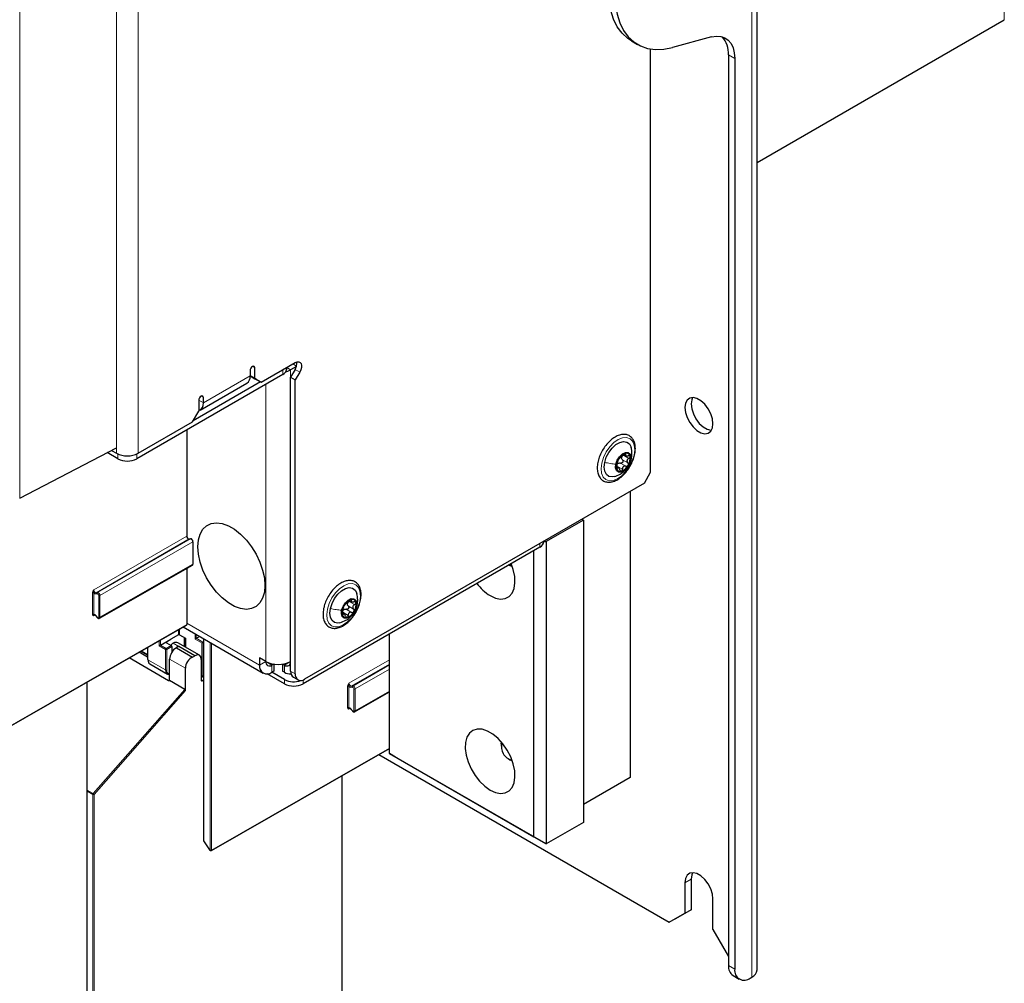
# Paper-space layout 'Blatt2' of a CAD drawing. Header units: millimetres. Extents: x 5 to 418, y 2 to 292.
# Tile 45 of 100: x 145 to 183, y 99 to 135. Entities that reach past the tile are written whole.
import ezdxf

# ---------------------------------------------------------------- set-up
doc = ezdxf.new("R2010")
doc.units = ezdxf.units.MM

psp = doc.layouts.new('Blatt2')

# ---------------------------------------------------------------- linework, layer by layer
at = {"color": 7, "linetype": 'Continuous', "lineweight": 25}
for p, q in [((173.308, 99.452), (173.308, 229.418)), ((173.308, 129.98), (182.659, 135.378)), ((168.555, 134.581), (168.79, 134.445)), ((171.591, 134.724), (170.111, 134.327)), ((169.282, 118.266), (169.282, 134.272)), ((172.229, 134.05), (172.229, 99.622)), ((172.464, 133.914), (172.464, 99.486)), ((154.315, 121.806), (154.315, 122.214)), ((154.551, 121.669), (155.847, 122.418)), ((155.522, 122.173), (155.522, 122.23)), ((155.887, 122.264), (155.671, 122.139)), ((155.837, 122.151), (155.671, 121.863)), ((155.376, 121.969), (149.849, 118.778)), ((154.139, 122.112), (154.139, 121.908)), ((154.139, 121.908), (154.315, 121.806)), ((154.374, 121.772), (154.139, 121.908)), ((154.315, 121.806), (154.551, 121.669)), ((154.551, 121.669), (154.374, 121.772)), ((155.671, 121.863), (155.847, 121.761)), ((155.671, 110.748), (155.671, 121.863)), ((156.014, 122.049), (155.847, 121.761)), ((155.847, 110.646), (155.847, 121.761)), ((154.528, 121.683), (151.982, 120.214)), ((152.25, 120.62), (154.018, 121.641)), ((152.371, 120.887), (152.371, 121.091)), ((152.194, 120.989), (152.194, 120.581)), ((151.958, 120.173), (152.194, 120.581)), ((149.908, 118.989), (151.958, 120.173)), ((151.742, 119.871), (151.742, 115.858)), ((145.425, 117.292), (149.083, 119.193)), ((149.142, 118.778), (148.735, 119.013)), ((148.897, 119.096), (149.083, 118.989)), ((168.263, 118.949), (168.348, 118.9)), ((168.069, 118.437), (167.993, 118.481)), ((169.047, 117.858), (169.282, 118.266)), ((169.047, 117.858), (156.201, 110.442)), ((168.516, 117.551), (168.516, 106.732)), ((166.749, 116.463), (165.334, 115.646)), ((166.69, 116.497), (166.749, 116.463)), ((166.749, 116.463), (166.749, 105.031)), ((151.831, 115.748), (151.889, 115.754)), ((151.978, 115.644), (151.978, 114.798)), ((165.099, 115.442), (156.142, 110.272)), ((165.245, 115.646), (165.245, 115.663)), ((165.245, 115.646), (165.334, 115.646)), ((165.334, 115.646), (165.334, 104.215)), ((164.863, 104.487), (164.863, 115.306)), ((148.442, 112.748), (151.961, 114.76)), ((163.932, 114.769), (163.991, 114.734)), ((164.052, 114.705), (163.991, 114.734)), ((151.742, 114.635), (151.742, 112.509)), ((157.892, 113.424), (157.977, 113.375)), ((148.298, 112.847), (148.357, 112.774)), ((157.698, 112.913), (157.623, 112.956)), ((143.023, 107.499), (151.735, 112.493)), ((151.424, 112.126), (151.145, 111.962)), ((151.471, 112.126), (151.696, 111.996)), ((151.607, 112.42), (154.63, 110.674)), ((159.407, 107.637), (159.407, 112.156)), ((150.752, 111.733), (151.145, 111.96)), ((150.975, 111.853), (151.145, 111.96)), ((150.976, 111.825), (151.156, 111.721)), ((151.145, 111.962), (151.145, 111.96)), ((152.219, 111.349), (151.399, 111.823)), ((151.651, 111.677), (151.651, 112.022)), ((151.696, 111.996), (151.696, 111.651)), ((152.104, 111.991), (152.222, 112.064)), ((152.33, 110.554), (152.33, 111.806)), ((152.352, 111.847), (152.373, 111.861)), ((152.373, 111.977), (152.373, 104.354)), ((150.263, 111.277), (149.94, 111.464)), ((150.018, 111.509), (150.263, 111.368)), ((150.262, 111.649), (150.264, 111.193)), ((151.18, 111.68), (151.18, 111.468)), ((151.351, 111.631), (151.336, 111.622)), ((151.351, 111.631), (151.958, 111.281)), ((151.41, 111.694), (151.434, 111.68)), ((151.434, 111.68), (151.442, 111.685)), ((152.05, 111.334), (151.442, 111.685)), ((151.958, 111.281), (152.05, 111.334)), ((151.058, 110.388), (149.566, 111.25)), ((150.342, 111.027), (151.011, 110.64)), ((151.094, 110.409), (151.094, 111.206)), ((152.29, 111.196), (152.29, 110.401)), ((154.728, 111.116), (154.492, 111.252)), ((154.492, 111.252), (154.492, 110.979)), ((154.728, 111.116), (154.728, 111.116)), ((155.027, 111.016), (154.964, 110.979)), ((155.033, 111.015), (155.033, 110.747)), ((155.366, 111.015), (155.366, 110.747)), ((155.435, 110.979), (155.372, 111.016)), ((151.69, 110.015), (151.69, 110.862)), ((155.435, 110.272), (154.788, 110.645)), ((155.033, 110.747), (154.964, 110.707)), ((155.435, 110.435), (154.964, 110.707)), ((155.435, 110.707), (155.366, 110.747)), ((147.976, 97.179), (147.976, 110.338)), ((151.667, 110.059), (151.087, 110.393)), ((152.306, 110.54), (152.29, 110.55)), ((152.313, 110.387), (152.373, 110.42)), ((152.323, 110.538), (152.373, 110.569)), ((155.774, 110.519), (155.951, 110.417)), ((158.092, 109.216), (159.407, 109.968)), ((157.948, 109.316), (158.007, 109.243)), ((163.637, 107.998), (163.637, 107.916)), ((152.672, 103.967), (159.407, 107.828)), ((159.407, 107.637), (164.863, 104.487)), ((159.642, 107.501), (159.407, 107.637)), ((159.004, 107.597), (169.99, 101.255)), ((165.334, 104.215), (159.642, 107.501)), ((163.92, 107.426), (163.991, 107.386)), ((164.052, 107.356), (163.991, 107.386)), ((157.625, 93.648), (157.625, 106.807)), ((168.516, 106.732), (166.749, 105.712)), ((166.749, 105.031), (165.334, 104.215)), ((152.378, 104.336), (152.599, 103.994)), ((164.863, 104.487), (165.334, 104.215)), ((152.61, 103.984), (152.639, 103.967)), ((170.815, 102.888), (170.815, 101.731)), ((170.579, 102.752), (170.579, 101.595)), ((171.639, 100.983), (171.639, 102.139)), ((170.815, 101.731), (170.225, 101.391)), ((170.579, 101.595), (170.815, 101.731)), ((169.99, 101.255), (170.579, 101.595)), ((170.225, 101.391), (169.99, 101.255)), ((171.639, 100.983), (172.229, 99.962)), ((172.401, 99.24), (172.637, 99.104)), ((173.054, 99.146), (173.113, 99.18))]:
    psp.add_line(p, q, dxfattribs=at)
at = {"color": 7, "linetype": 'Continuous', "lineweight": 18}
for p, q in [((173.113, 229.146), (173.113, 99.18)), ((145.425, 187.509), (145.425, 117.292)), ((182.659, 150.552), (182.659, 135.378)), ((149.083, 118.989), (149.083, 137.497)), ((149.908, 118.989), (149.908, 137.497)), ((172.464, 133.914), (172.229, 134.05)), ((154.227, 122.265), (154.315, 122.214)), ((155.376, 121.969), (155.376, 122.146)), ((155.522, 122.224), (155.671, 122.139)), ((155.671, 122.139), (155.671, 111.116)), ((155.892, 122.283), (155.753, 122.363)), ((155.837, 122.151), (156.014, 122.049)), ((152.371, 120.887), (154.139, 121.908)), ((154.728, 111.116), (154.728, 121.595)), ((152.282, 121.142), (152.371, 121.091)), ((152.194, 120.989), (152.371, 120.887)), ((149.142, 118.959), (149.142, 118.778)), ((149.849, 118.959), (149.849, 118.778)), ((168.255, 118.911), (168.461, 118.792)), ((168.33, 118.96), (168.343, 118.952)), ((168.01, 118.426), (168.025, 118.417)), ((168.012, 118.501), (168.218, 118.382)), ((168.143, 118.614), (168.349, 118.495)), ((168.217, 118.74), (168.424, 118.621)), ((168.554, 118.771), (168.531, 118.711)), ((148.224, 113.822), (151.742, 115.858)), ((151.831, 115.748), (148.312, 113.712)), ((148.371, 113.717), (151.889, 115.754)), ((151.978, 115.644), (148.46, 113.608)), ((165.099, 115.442), (165.099, 115.578)), ((148.46, 112.786), (151.978, 114.798)), ((148.177, 112.903), (148.177, 113.709)), ((148.224, 113.709), (148.224, 112.903)), ((148.36, 113.674), (148.301, 113.668)), ((148.312, 113.712), (148.371, 113.717)), ((148.413, 112.786), (148.413, 113.608)), ((148.46, 113.608), (148.46, 112.786)), ((157.846, 113.215), (158.053, 113.096)), ((157.884, 113.387), (158.09, 113.268)), ((157.936, 113.449), (157.972, 113.428)), ((158.183, 113.247), (158.16, 113.187)), ((148.273, 112.871), (148.224, 112.844)), ((148.301, 112.855), (148.36, 112.781)), ((157.639, 112.902), (157.655, 112.893)), ((157.641, 112.977), (157.847, 112.858)), ((157.772, 113.09), (157.978, 112.971)), ((143.03, 107.514), (151.742, 112.509)), ((154.492, 110.979), (151.742, 112.567)), ((151.424, 112.126), (151.424, 112.315)), ((151.471, 112.342), (151.471, 112.126)), ((152.057, 111.964), (152.057, 112.16)), ((152.104, 112.133), (152.104, 111.991)), ((150.705, 111.706), (150.705, 111.903)), ((150.941, 111.57), (150.705, 111.706)), ((150.752, 111.929), (150.752, 111.733)), ((150.752, 111.733), (150.964, 111.61)), ((150.964, 111.61), (151.156, 111.721)), ((150.975, 111.853), (150.975, 111.826)), ((151.23, 111.808), (151.442, 111.685)), ((151.642, 111.683), (151.642, 112.027)), ((152.33, 111.806), (152.057, 111.964)), ((152.103, 111.991), (152.352, 111.847)), ((152.383, 111.972), (152.383, 104.34)), ((152.632, 103.982), (152.632, 111.828)), ((152.679, 111.801), (152.679, 103.982)), ((150.024, 111.512), (150.263, 111.375)), ((150.272, 111.654), (150.273, 111.179)), ((150.941, 110.794), (150.941, 111.57)), ((151.18, 111.68), (150.987, 111.569)), ((150.987, 111.569), (150.987, 110.793)), ((150.273, 111.179), (150.941, 110.794)), ((151.69, 110.862), (151.094, 111.206)), ((154.728, 111.116), (154.492, 110.979)), ((154.964, 110.979), (154.728, 111.115)), ((154.964, 110.979), (154.964, 110.707)), ((155.671, 111.115), (155.435, 110.979)), ((155.435, 110.979), (155.435, 110.707)), ((157.874, 110.291), (159.407, 111.178)), ((159.407, 111.017), (157.962, 110.181)), ((158.021, 110.186), (159.407, 110.988)), ((155.671, 110.748), (155.847, 110.646)), ((159.407, 110.827), (158.109, 110.076)), ((151.058, 110.388), (151.094, 110.41)), ((152.29, 110.401), (152.313, 110.387)), ((152.33, 110.554), (152.373, 110.58)), ((155.435, 110.272), (155.435, 110.435)), ((156.142, 110.414), (156.142, 110.272)), ((148.202, 106.124), (151.667, 110.059)), ((151.69, 110.015), (148.236, 106.092)), ((157.827, 109.371), (157.827, 110.177)), ((157.874, 110.177), (157.874, 109.371)), ((158.009, 110.142), (157.95, 110.137)), ((157.962, 110.181), (158.021, 110.186)), ((158.062, 109.255), (158.062, 110.076)), ((158.109, 110.076), (158.109, 109.255)), ((158.109, 109.255), (159.407, 109.996)), ((157.922, 109.34), (157.874, 109.312)), ((157.95, 109.323), (158.009, 109.25)), ((152.679, 103.982), (159.407, 107.839)), ((147.976, 106.255), (148.202, 106.124)), ((148.189, 106.092), (147.976, 106.216)), ((148.189, 88.2), (148.189, 106.092)), ((148.236, 106.092), (148.236, 88.201)), ((152.383, 104.34), (152.604, 103.999)), ((152.604, 103.999), (152.632, 103.982)), ((170.815, 102.888), (170.579, 102.752)), ((172.229, 99.622), (172.464, 99.486))]:
    psp.add_line(p, q, dxfattribs=at)
at = {"color": 7, "linetype": 'Continuous', "lineweight": 25, "flags": 128}
for points in [[(168.555, 134.581), (168.416, 134.673), (168.203, 134.868), (168.024, 135.111), (167.882, 135.396), (167.778, 135.721), (167.714, 136.08), (167.692, 136.469)], [(167.927, 136.333), (167.95, 135.944), (168.014, 135.585), (168.117, 135.26), (168.26, 134.975), (168.439, 134.732), (168.652, 134.537), (168.896, 134.39), (169.168, 134.295), (169.464, 134.253), (169.78, 134.263), (170.111, 134.327)], [(171.591, 134.724), (171.772, 134.754), (171.941, 134.743), (172.092, 134.692), (172.221, 134.601), (172.325, 134.475), (172.402, 134.315), (172.449, 134.126), (172.464, 133.914)], [(154.315, 122.214), (154.309, 122.249), (154.289, 122.271), (154.261, 122.277), (154.227, 122.265), (154.193, 122.238), (154.164, 122.199), (154.145, 122.155), (154.139, 122.112)], [(155.485, 122.063), (155.57, 122.091), (155.671, 122.139)], [(155.847, 122.418), (155.916, 122.446), (155.978, 122.448), (156.03, 122.424), (156.065, 122.376), (156.082, 122.308), (156.079, 122.226), (156.055, 122.137), (156.014, 122.049)], [(152.371, 121.091), (152.364, 121.126), (152.345, 121.149), (152.316, 121.154), (152.282, 121.142), (152.249, 121.115), (152.22, 121.076), (152.201, 121.032), (152.194, 120.989)], [(171.639, 120.103), (171.618, 120.288), (171.555, 120.483), (171.456, 120.672), (171.329, 120.839), (171.185, 120.972), (171.034, 121.059), (170.889, 121.094), (170.762, 121.073), (170.663, 120.998), (170.6, 120.876), (170.579, 120.716), (170.6, 120.531), (170.663, 120.336), (170.762, 120.147), (170.889, 119.98), (171.034, 119.847), (171.185, 119.76), (171.329, 119.725), (171.456, 119.746), (171.555, 119.821), (171.618, 119.943), (171.639, 120.103)], [(170.871, 121.094), (170.836, 121.012), (170.815, 120.852), (170.836, 120.667), (170.899, 120.472), (170.998, 120.283), (171.125, 120.116), (171.269, 119.983), (171.42, 119.896), (171.565, 119.861), (171.583, 119.861)], [(167.547, 118.643), (167.608, 118.833), (167.705, 119.018), (167.829, 119.182), (167.97, 119.312), (168.118, 119.398), (168.259, 119.432), (168.384, 119.412), (168.481, 119.339), (168.542, 119.22), (168.547, 119.204)], [(167.971, 118.576), (168.024, 118.723), (168.111, 118.858), (168.219, 118.96), (168.333, 119.014), (168.434, 119.012), (168.507, 118.953), (168.541, 118.848), (168.531, 118.711)], [(167.908, 118.106), (167.831, 118.094), (167.706, 118.114), (167.609, 118.186), (167.548, 118.306), (167.526, 118.462), (167.547, 118.643)], [(168.531, 118.711), (168.479, 118.564), (168.392, 118.429), (168.283, 118.327), (168.17, 118.273), (168.069, 118.276), (167.996, 118.334), (167.961, 118.44), (167.971, 118.576)], [(152.165, 115.453), (152.186, 115.71), (152.25, 115.932), (152.354, 116.114), (152.495, 116.248), (152.668, 116.33), (152.867, 116.357), (153.085, 116.329), (153.315, 116.246), (153.548, 116.111), (153.778, 115.929), (153.996, 115.705), (154.195, 115.449), (154.368, 115.167), (154.509, 114.87), (154.613, 114.568), (154.677, 114.272), (154.698, 113.99), (154.677, 113.734), (154.613, 113.511), (154.509, 113.33), (154.368, 113.196), (154.195, 113.114), (153.996, 113.086), (153.778, 113.115), (153.548, 113.198), (153.315, 113.333), (153.085, 113.515), (152.867, 113.738), (152.668, 113.995), (152.495, 114.277), (152.354, 114.573), (152.25, 114.875), (152.186, 115.172), (152.165, 115.453)], [(163.213, 113.605), (163.416, 113.513), (163.609, 113.477), (163.784, 113.498), (163.932, 113.574), (164.046, 113.703), (164.122, 113.878), (164.155, 114.091), (164.144, 114.333), (164.089, 114.591), (164.011, 114.814)], [(164.041, 114.737), (164.028, 114.738), (163.932, 114.769)], [(157.176, 113.118), (157.237, 113.309), (157.334, 113.494), (157.458, 113.658), (157.599, 113.788), (157.747, 113.873), (157.888, 113.907), (158.013, 113.887), (158.11, 113.815), (158.171, 113.695), (158.176, 113.679)], [(157.6, 113.052), (157.653, 113.199), (157.74, 113.334), (157.849, 113.436), (157.962, 113.49), (158.063, 113.487), (158.136, 113.429), (158.17, 113.324), (158.16, 113.187)], [(157.537, 112.582), (157.46, 112.569), (157.335, 112.589), (157.239, 112.662), (157.177, 112.781), (157.156, 112.938), (157.176, 113.118)], [(158.16, 113.187), (158.108, 113.04), (158.021, 112.905), (157.912, 112.803), (157.799, 112.749), (157.698, 112.751), (157.625, 112.81), (157.59, 112.915), (157.6, 113.052)], [(163.213, 106.256), (163.416, 106.165), (163.609, 106.128), (163.784, 106.149), (163.932, 106.225), (164.046, 106.354), (164.122, 106.529), (164.155, 106.742), (164.144, 106.984), (164.089, 107.242), (163.993, 107.505), (163.861, 107.761), (163.699, 107.997), (163.514, 108.203), (163.315, 108.368), (163.111, 108.486), (162.912, 108.55), (162.727, 108.558), (162.565, 108.509), (162.433, 108.406), (162.337, 108.253), (162.283, 108.058), (162.272, 107.829), (162.305, 107.578), (162.38, 107.316), (162.495, 107.055), (162.643, 106.807), (162.817, 106.585), (163.01, 106.399), (163.213, 106.256)], [(163.637, 107.998), (163.643, 108.066), (163.643, 108.066)], [(171.639, 102.139), (171.618, 102.324), (171.555, 102.519), (171.456, 102.708), (171.329, 102.875), (171.185, 103.008), (171.034, 103.095), (170.889, 103.13), (170.762, 103.109), (170.663, 103.034), (170.6, 102.912), (170.579, 102.752)], [(170.871, 103.13), (170.836, 103.048), (170.815, 102.888)]]:
    psp.add_lwpolyline(points, dxfattribs=at)
at = {"color": 7, "linetype": 'Continuous', "lineweight": 18, "flags": 128}
for points in [[(167.434, 118.615), (167.501, 118.83), (167.605, 119.039), (167.739, 119.23), (167.894, 119.389), (168.059, 119.505), (168.223, 119.571), (168.375, 119.582), (168.505, 119.536), (168.603, 119.438), (168.663, 119.294), (168.681, 119.114), (168.656, 118.91), (168.589, 118.696), (168.485, 118.486), (168.351, 118.295), (168.196, 118.136), (168.031, 118.02), (167.867, 117.954), (167.715, 117.944), (167.585, 117.989), (167.487, 118.087), (167.427, 118.231), (167.409, 118.411), (167.434, 118.615)], [(157.063, 113.091), (157.13, 113.305), (157.234, 113.515), (157.368, 113.706), (157.523, 113.865), (157.688, 113.981), (157.852, 114.047), (158.004, 114.057), (158.134, 114.012), (158.232, 113.914), (158.292, 113.77), (158.31, 113.59), (158.285, 113.386), (158.218, 113.172), (158.114, 112.962), (157.98, 112.771), (157.826, 112.612), (157.66, 112.496), (157.496, 112.43), (157.344, 112.42), (157.215, 112.465), (157.116, 112.563), (157.056, 112.707), (157.038, 112.887), (157.063, 113.091)], [(148.298, 112.847), (148.298, 112.848), (148.298, 112.849), (148.299, 112.852), (148.301, 112.855)], [(148.36, 112.781), (148.358, 112.778), (148.357, 112.776), (148.357, 112.774), (148.357, 112.774)], [(157.948, 109.316), (157.948, 109.316), (157.948, 109.318), (157.948, 109.32), (157.95, 109.323)], [(158.009, 109.25), (158.007, 109.247), (158.007, 109.245), (158.007, 109.243), (158.007, 109.243)], [(152.383, 104.34), (152.38, 104.338), (152.379, 104.337), (152.378, 104.336), (152.378, 104.336)], [(152.599, 103.994), (152.599, 103.994), (152.6, 103.995), (152.601, 103.997), (152.604, 103.999)]]:
    psp.add_lwpolyline(points, dxfattribs=at)
at = {"color": 7, "linetype": 'Continuous', "lineweight": 25}
for centre, radius, start, end in [((171.304, 134.111), 0.926, 356.2339, 41.9828), ((155.272, 122.198), 0.251, 294.3747, 354.3052), ((155.49, 122.379), 0.415, 326.8053, 8.6742), ((153.861, 121.872), 0.28, 304.0564, 7.2558), ((152.104, 120.852), 0.269, 289.5372, 7.5273), ((149.495, 119.785), 0.897, 242.6097, 297.3903), ((149.495, 119.46), 0.769, 242.6097, 297.3903), ((168.476, 118.545), 0.461, 109.0688, 152.3362), ((168.359, 118.794), 0.176, 159.7488, 175.4254), ((168.367, 118.843), 0.144, 8.9687, 106.7495), ((168.033, 118.793), 0.481, 326.5924, 8.5818), ((168.47, 118.494), 0.481, 146.5924, 188.5818), ((168.136, 118.445), 0.144, 188.9687, 286.7495), ((168.158, 118.471), 0.168, 122.6259, 138.7791), ((168.027, 118.742), 0.461, 289.0688, 332.3362), ((164.995, 115.671), 0.251, 294.3747, 354.3052), ((164.147, 115.135), 1.792, 216.7165, 238.6065), ((158.099, 112.97), 0.481, 146.5924, 188.5818), ((158.105, 113.021), 0.461, 109.0688, 152.3362), ((157.988, 113.269), 0.176, 159.7488, 175.4254), ((157.996, 113.319), 0.144, 8.9687, 106.7495), ((157.662, 113.269), 0.481, 326.5924, 8.5818), ((157.765, 112.92), 0.144, 188.9687, 286.7495), ((157.787, 112.946), 0.168, 122.6259, 138.7791), ((157.656, 113.218), 0.461, 289.0688, 332.3362), ((150.28, 111.194), 0.0164, 185.2459, 246.429), ((154.78, 110.933), 0.291, 170.786, 309.2033), ((154.872, 111.092), 0.146, 170.786, 309.2033), ((155.199, 112.025), 1.025, 242.6097, 297.3903), ((155.527, 111.092), 0.146, 230.7967, 9.214), ((155.649, 111.039), 0.395, 237.1306, 275.041), ((155.916, 110.721), 0.246, 173.7012, 234.9867), ((156.063, 110.611), 0.218, 170.786, 309.2033), ((155.792, 111.134), 0.785, 242.9822, 289.3838), ((155.789, 110.954), 0.769, 242.6097, 297.3903), ((164.149, 107.885), 0.508, 162.2255, 257.7692), ((152.406, 104.354), 0.0333, 180, 212.8939), ((152.627, 104.012), 0.0333, 212.8939, 240.0027), ((152.656, 103.996), 0.0333, 240.0027, 299.8241), ((172.637, 99.577), 0.411, 173.7012, 234.9867), ((172.824, 99.428), 0.364, 170.786, 309.2033), ((172.974, 99.485), 0.335, 294.3747, 354.3052)]:
    psp.add_arc(centre, radius, start, end, dxfattribs=at)
at = {"color": 7, "linetype": 'Continuous', "lineweight": 18}
for centre, radius, start, end in [((148.2, 113.663), 0.0512, 62.6145, 117.3277), ((148.334, 113.683), 0.0362, 126.1205, 203.9634), ((148.393, 113.688), 0.0362, 126.1205, 203.9634), ((148.436, 113.653), 0.0512, 242.6145, 297.3277), ((148.2, 112.857), 0.0512, 62.6145, 117.3277), ((148.436, 112.832), 0.0512, 242.6145, 297.3277), ((150.992, 111.567), 0.0514, 123.2297, 177.3477), ((150.964, 111.615), 0.0514, 242.6565, 296.7662), ((150.935, 111.566), 0.0529, 3.5222, 56.4778), ((150.964, 110.839), 0.0514, 242.6565, 296.7662), ((157.85, 110.132), 0.0512, 62.6145, 117.3277), ((157.983, 110.151), 0.0362, 126.1205, 203.9634), ((158.042, 110.157), 0.0362, 126.1205, 203.9634), ((158.086, 110.121), 0.0512, 242.6145, 297.3277), ((157.85, 109.325), 0.0512, 62.6145, 117.3277), ((158.086, 109.3), 0.0512, 242.6145, 297.3277), ((148.241, 106.09), 0.0515, 138.52, 177.2636), ((148.144, 106.029), 0.112, 34.6783, 58.7001), ((148.213, 106.138), 0.0514, 242.6565, 296.7662), ((152.389, 104.355), 0.0165, 185.0787, 246.2415), ((152.62, 103.997), 0.0164, 173.7073, 234.9805), ((152.656, 104.028), 0.0512, 242.6145, 297.3277), ((152.648, 103.981), 0.0164, 173.7073, 234.9805), ((152.663, 103.98), 0.016, 303.9171, 7.1826)]:
    psp.add_arc(centre, radius, start, end, dxfattribs=at)
at = {"color": 7, "linetype": 'Continuous', "lineweight": 25}
for centre, major_axis, ratio, start_param, end_param in [((151.801, 115.824), (-0.0417, 0.0722), 0.577385, 0.785485, 2.879875), ((151.919, 115.678), (-0.0417, 0.0722), 0.577385, 3.927078, 6.021468), ((151.919, 114.832), (-0.0417, 0.0722), 0.577378, 3.139208, 3.927072), ((151.719, 112.522), (-0.0167, 0.0289), 0.57738, 3.139847, 3.927071), ((151.447, 112.112), (0.0333, 0.0008), 0.592198, 0.771607, 2.32495), ((150.729, 111.719), (0.0333, 0.0192), 0.00007, 0.802811, 2.356154), ((150.999, 111.84), (0.0333, 0.0005), 0.587275, 2.373339, 3.917956), ((151.23, 111.536), (0.163, 0.291), 0.568242, 0.777706, 1.182052), ((151.156, 111.694), (-0.0167, 0.0289), 0.577557, 3.927224, 5.497716), ((151.23, 111.536), (0.171, 0.286), 0.586378, 0.008105, 0.793422), ((152.08, 111.978), (0.0333, 0.0192), 0.00007, 0.837717, 2.356154), ((152.08, 112.005), (0.0333, 0.0016), 0.606667, 5.416362, 5.451269), ((152.353, 111.82), (0.0162, 0.0291), 0.567218, 0.82925, 2.347686), ((151.326, 111.344), (0.162, 0.291), 0.567218, 0.735275, 2.347686), ((151.418, 111.427), (0.162, 0.291), 0.566193, 0.810986, 1.231265), ((151.442, 111.413), (0.162, 0.291), 0.567218, 0.77689, 0.811796), ((152.05, 111.062), (0.171, 0.286), 0.587369, 5.506743, 7.077539), ((150.505, 111.317), (0.162, 0.291), 0.569814, 2.347111, 3.13259), ((151.93, 110.995), (0.171, 0.286), 0.587369, 0.678453, 2.36515), ((151.18, 110.928), (0.171, 0.286), 0.586378, 2.364218, 3.568607), ((151.106, 110.444), (0.0487, 0.0552), 0.363623, 3.214844, 3.955221), ((151.071, 110.423), (-0.0167, 0.0289), 0.577206, 3.096806, 3.92692), ((152.314, 110.415), (0.0171, 0.0286), 0.587369, 2.36515, 3.918493), ((152.306, 110.567), (-0.0167, 0.0289), 0.577206, 2.356428, 3.92692), ((151.666, 110.028), (-0.0146, 0.0323), 0.574256, 4.046328, 5.609201)]:
    psp.add_ellipse(centre, major_axis=major_axis, ratio=ratio, start_param=start_param, end_param=end_param, dxfattribs=at)
at = {"color": 7, "linetype": 'Continuous', "lineweight": 18}
for centre, major_axis, ratio, start_param, end_param in [((148.283, 113.788), (-0.0416, 0.0722), 0.578488, 0.785744, 2.880134), ((148.259, 113.775), (-0.058, 0.101), 0.577385, 1.912266, 2.879875), ((148.377, 113.628), (-0.025, 0.0433), 0.577385, 3.927078, 6.021468), ((148.401, 113.642), (-0.0417, 0.0722), 0.576281, 3.926821, 6.02121), ((148.259, 112.796), (-0.058, 0.101), 0.577378, 4.974275, 5.941884), ((148.283, 112.81), (-0.0418, 0.0721), 0.57708, 6.282418, 7.067715), ((148.377, 112.807), (-0.025, 0.0433), 0.577378, 1.832683, 3.927072), ((148.401, 112.82), (-0.0415, 0.0722), 0.577675, 3.161114, 3.928025), ((151.203, 110.914), (0.154, 0.257), 0.587369, 2.36515, 3.406946), ((157.933, 110.257), (-0.0416, 0.0722), 0.578488, 0.785744, 2.880134), ((157.909, 110.243), (-0.058, 0.101), 0.577385, 1.912266, 2.879875), ((158.027, 110.096), (-0.025, 0.0433), 0.577385, 3.927078, 6.021468), ((158.051, 110.11), (-0.0417, 0.0722), 0.576281, 3.926821, 6.02121), ((157.909, 109.265), (-0.058, 0.101), 0.577378, 4.974275, 5.941884), ((157.933, 109.278), (-0.0418, 0.0721), 0.57708, 6.282418, 7.067715), ((158.027, 109.275), (-0.025, 0.0433), 0.577378, 1.832683, 3.927072), ((158.051, 109.289), (-0.0415, 0.0722), 0.577675, 3.161114, 3.928025)]:
    psp.add_ellipse(centre, major_axis=major_axis, ratio=ratio, start_param=start_param, end_param=end_param, dxfattribs=at)
at = {"color": 7, "linetype": 'Continuous', "lineweight": 25}
for points, knots in [([(168.524, 118.526), (168.555, 118.587), (168.621, 118.716), (168.683, 118.92), (168.712, 119.125), (168.7, 119.315), (168.649, 119.473), (168.56, 119.597), (168.44, 119.677), (168.296, 119.709), (168.141, 119.693), (167.979, 119.63), (167.815, 119.523), (167.659, 119.376), (167.52, 119.198), (167.407, 119), (167.332, 118.827), (167.311, 118.725), (167.304, 118.693)], [0, 0, 0, 0, 0.059514, 0.125829, 0.192472, 0.259618, 0.327115, 0.386806, 0.450331, 0.511935, 0.573759, 0.637867, 0.703809, 0.770188, 0.836426, 0.902574, 0.968798, 1, 1, 1, 1]), ([(168.558, 118.77), (168.569, 118.836), (168.592, 118.983), (168.561, 119.131), (168.545, 119.211)], [0, 0, 0, 0, 0.454615, 1, 1, 1, 1]), ([(168.113, 118.816), (168.111, 118.814), (168.107, 118.811), (168.095, 118.799), (168.082, 118.781), (168.072, 118.766), (168.068, 118.759)], [0, 0, 0, 0, 0.2498147, 0.4999078, 0.7501201, 1, 1, 1, 1]), ([(168.113, 118.816), (168.118, 118.819), (168.125, 118.824), (168.145, 118.84), (168.162, 118.856), (168.183, 118.874), (168.212, 118.898), (168.231, 118.916), (168.244, 118.928)], [0, 0, 0, 0, 0.249199, 0.374336, 0.49893, 0.624007, 0.749759, 1, 1, 1, 1]), ([(168.217, 118.74), (168.209, 118.749), (168.191, 118.769), (168.186, 118.795), (168.184, 118.808)], [0, 0, 0, 0, 0.50155, 1, 1, 1, 1]), ([(168.194, 118.855), (168.202, 118.866), (168.217, 118.889), (168.243, 118.904), (168.255, 118.911)], [0, 0, 0, 0, 0.498459, 1, 1, 1, 1]), ([(168.325, 118.98), (168.319, 118.978), (168.306, 118.974), (168.284, 118.961), (168.262, 118.945), (168.25, 118.934), (168.244, 118.928)], [0, 0, 0, 0, 0.249991, 0.499611, 0.749127, 1, 1, 1, 1]), ([(168.343, 118.952), (168.346, 118.957), (168.351, 118.966), (168.35, 118.977), (168.342, 118.983), (168.331, 118.981), (168.325, 118.98)], [0, 0, 0, 0, 0.249852, 0.499902, 0.750115, 1, 1, 1, 1]), ([(168.343, 118.952), (168.338, 118.942), (168.33, 118.927), (168.335, 118.91), (168.345, 118.9), (168.362, 118.893), (168.392, 118.888), (168.419, 118.891), (168.437, 118.894)], [0, 0, 0, 0, 0.249201, 0.374338, 0.498932, 0.624008, 0.74976, 1, 1, 1, 1]), ([(168.461, 118.792), (168.445, 118.782), (168.421, 118.767), (168.4, 118.738), (168.39, 118.713), (168.389, 118.687), (168.396, 118.654), (168.413, 118.634), (168.424, 118.621)], [0, 0, 0, 0, 0.249168, 0.374303, 0.498903, 0.623987, 0.749746, 1, 1, 1, 1]), ([(168.509, 118.865), (168.506, 118.871), (168.502, 118.882), (168.484, 118.893), (168.462, 118.897), (168.445, 118.895), (168.437, 118.894)], [0, 0, 0, 0, 0.249857, 0.499466, 0.749011, 1, 1, 1, 1]), ([(168.461, 118.792), (168.469, 118.797), (168.484, 118.806), (168.5, 118.825), (168.51, 118.846), (168.509, 118.859), (168.509, 118.865)], [0, 0, 0, 0, 0.249807, 0.500055, 0.750309, 1, 1, 1, 1]), ([(167.304, 118.693), (167.294, 118.656), (167.266, 118.549), (167.262, 118.381), (167.29, 118.202), (167.362, 118.053), (167.473, 117.947), (167.61, 117.893), (167.732, 117.888), (167.805, 117.903), (167.828, 117.907)], [0, 0, 0, 0, 0.07785, 0.225559, 0.374429, 0.52298, 0.666849, 0.80431, 0.939963, 1, 1, 1, 1]), ([(167.828, 117.907), (167.858, 117.916), (167.942, 117.94), (168.084, 118.018), (168.245, 118.147), (168.391, 118.313), (168.486, 118.445), (168.521, 118.52), (168.524, 118.526)], [0, 0, 0, 0, 0.115926, 0.330328, 0.546554, 0.76266, 0.978317, 1, 1, 1, 1]), ([(167.905, 118.105), (167.983, 118.132), (168.114, 118.176), (168.294, 118.303), (168.42, 118.446), (168.514, 118.614), (168.543, 118.718), (168.558, 118.77)], [0, 0, 0, 0, 0.2521, 0.420892, 0.662787, 0.829601, 1, 1, 1, 1]), ([(168.001, 118.519), (167.999, 118.511), (167.995, 118.495), (167.991, 118.469), (167.99, 118.443), (167.993, 118.429), (167.994, 118.422)], [0, 0, 0, 0, 0.249807, 0.500055, 0.750309, 1, 1, 1, 1]), ([(167.994, 118.422), (167.996, 118.417), (167.999, 118.406), (168.008, 118.401), (168.017, 118.404), (168.023, 118.413), (168.025, 118.417)], [0, 0, 0, 0, 0.249857, 0.499466, 0.749011, 1, 1, 1, 1]), ([(168.001, 118.519), (168.005, 118.535), (168.012, 118.561), (168.019, 118.598), (168.025, 118.625), (168.03, 118.648), (168.037, 118.674), (168.038, 118.684), (168.039, 118.69)], [0, 0, 0, 0, 0.2491679, 0.3743031, 0.4989033, 0.6239875, 0.7497462, 1, 1, 1, 1]), ([(168.012, 118.501), (168.012, 118.516), (168.013, 118.545), (168.026, 118.569), (168.032, 118.581)], [0, 0, 0, 0, 0.501552, 1, 1, 1, 1]), ([(168.119, 118.358), (168.112, 118.375), (168.103, 118.401), (168.085, 118.425), (168.071, 118.437), (168.057, 118.442), (168.041, 118.44), (168.032, 118.426), (168.025, 118.417)], [0, 0, 0, 0, 0.249201, 0.374338, 0.498932, 0.624008, 0.74976, 1, 1, 1, 1]), ([(168.068, 118.759), (168.063, 118.751), (168.055, 118.736), (168.046, 118.715), (168.04, 118.699), (168.039, 118.693), (168.039, 118.69)], [0, 0, 0, 0, 0.250033, 0.499632, 0.749228, 1, 1, 1, 1]), ([(168.068, 118.612), (168.08, 118.616), (168.105, 118.624), (168.13, 118.617), (168.143, 118.614)], [0, 0, 0, 0, 0.498457, 1, 1, 1, 1]), ([(168.217, 118.74), (168.222, 118.734), (168.233, 118.721), (168.24, 118.698), (168.239, 118.672), (168.23, 118.647), (168.213, 118.626), (168.19, 118.614), (168.166, 118.609), (168.151, 118.612), (168.143, 118.614)], [0, 0, 0, 0, 0.125193, 0.249438, 0.374279, 0.499024, 0.623869, 0.749369, 0.87443, 1, 1, 1, 1]), ([(168.349, 118.495), (168.332, 118.499), (168.308, 118.504), (168.275, 118.495), (168.253, 118.482), (168.236, 118.462), (168.221, 118.429), (168.219, 118.401), (168.218, 118.382)], [0, 0, 0, 0, 0.249199, 0.374336, 0.49893, 0.624007, 0.749759, 1, 1, 1, 1]), ([(168.349, 118.495), (168.357, 118.493), (168.372, 118.49), (168.396, 118.495), (168.419, 118.507), (168.429, 118.521), (168.435, 118.528)], [0, 0, 0, 0, 0.249815, 0.499908, 0.75012, 1, 1, 1, 1]), ([(168.435, 118.528), (168.438, 118.536), (168.446, 118.552), (168.446, 118.579), (168.439, 118.602), (168.429, 118.614), (168.424, 118.621)], [0, 0, 0, 0, 0.250033, 0.499632, 0.749228, 1, 1, 1, 1]), ([(168.119, 118.358), (168.122, 118.35), (168.128, 118.335), (168.142, 118.317), (168.159, 118.306), (168.171, 118.306), (168.177, 118.307)], [0, 0, 0, 0, 0.249852, 0.499902, 0.750115, 1, 1, 1, 1]), ([(168.177, 118.307), (168.183, 118.309), (168.195, 118.314), (168.208, 118.333), (168.217, 118.356), (168.217, 118.374), (168.218, 118.382)], [0, 0, 0, 0, 0.2499907, 0.4996106, 0.7491271, 1, 1, 1, 1]), ([(158.153, 113.002), (158.185, 113.063), (158.25, 113.191), (158.312, 113.396), (158.341, 113.601), (158.329, 113.791), (158.278, 113.949), (158.189, 114.073), (158.069, 114.153), (157.925, 114.185), (157.77, 114.168), (157.608, 114.106), (157.444, 113.999), (157.288, 113.852), (157.149, 113.674), (157.036, 113.475), (156.961, 113.302), (156.94, 113.201), (156.933, 113.169)], [0, 0, 0, 0, 0.0595136, 0.1258293, 0.1924718, 0.2596179, 0.327115, 0.3868062, 0.4503309, 0.511935, 0.5737591, 0.6378673, 0.7038087, 0.7701879, 0.8364261, 0.902574, 0.9687982, 1, 1, 1, 1]), ([(158.187, 113.245), (158.198, 113.312), (158.221, 113.458), (158.191, 113.606), (158.174, 113.687)], [0, 0, 0, 0, 0.454615, 1, 1, 1, 1]), ([(157.534, 112.581), (157.612, 112.608), (157.744, 112.652), (157.923, 112.779), (158.049, 112.922), (158.143, 113.09), (158.173, 113.193), (158.187, 113.245)], [0, 0, 0, 0, 0.2521, 0.420892, 0.662787, 0.829601, 1, 1, 1, 1]), ([(157.697, 113.235), (157.693, 113.227), (157.684, 113.212), (157.675, 113.191), (157.669, 113.174), (157.668, 113.169), (157.668, 113.166)], [0, 0, 0, 0, 0.250033, 0.499632, 0.749228, 1, 1, 1, 1]), ([(157.742, 113.291), (157.74, 113.29), (157.736, 113.287), (157.724, 113.275), (157.711, 113.257), (157.702, 113.242), (157.697, 113.235)], [0, 0, 0, 0, 0.2498147, 0.4999078, 0.7501201, 1, 1, 1, 1]), ([(157.742, 113.291), (157.747, 113.295), (157.754, 113.299), (157.774, 113.316), (157.791, 113.332), (157.812, 113.349), (157.841, 113.374), (157.86, 113.392), (157.873, 113.404)], [0, 0, 0, 0, 0.249199, 0.374336, 0.49893, 0.624007, 0.749759, 1, 1, 1, 1]), ([(157.846, 113.215), (157.852, 113.209), (157.862, 113.197), (157.869, 113.173), (157.868, 113.148), (157.859, 113.123), (157.842, 113.102), (157.819, 113.089), (157.795, 113.085), (157.78, 113.088), (157.772, 113.09)], [0, 0, 0, 0, 0.125193, 0.249438, 0.374279, 0.499024, 0.623869, 0.749369, 0.87443, 1, 1, 1, 1]), ([(157.846, 113.215), (157.838, 113.225), (157.82, 113.245), (157.815, 113.271), (157.813, 113.283)], [0, 0, 0, 0, 0.50155, 1, 1, 1, 1]), ([(157.823, 113.33), (157.831, 113.342), (157.847, 113.365), (157.872, 113.379), (157.884, 113.387)], [0, 0, 0, 0, 0.498459, 1, 1, 1, 1]), ([(157.954, 113.456), (157.948, 113.454), (157.935, 113.45), (157.913, 113.437), (157.891, 113.421), (157.879, 113.41), (157.873, 113.404)], [0, 0, 0, 0, 0.249991, 0.499611, 0.749127, 1, 1, 1, 1]), ([(157.972, 113.428), (157.975, 113.433), (157.98, 113.442), (157.979, 113.453), (157.971, 113.459), (157.96, 113.457), (157.954, 113.456)], [0, 0, 0, 0, 0.249852, 0.499902, 0.750115, 1, 1, 1, 1]), ([(157.972, 113.428), (157.967, 113.418), (157.959, 113.403), (157.964, 113.386), (157.974, 113.376), (157.991, 113.369), (158.021, 113.364), (158.048, 113.367), (158.066, 113.369)], [0, 0, 0, 0, 0.249201, 0.374338, 0.498932, 0.624008, 0.74976, 1, 1, 1, 1]), ([(158.09, 113.268), (158.074, 113.258), (158.051, 113.243), (158.029, 113.213), (158.02, 113.189), (158.018, 113.163), (158.025, 113.129), (158.042, 113.109), (158.053, 113.096)], [0, 0, 0, 0, 0.249168, 0.374303, 0.498903, 0.623987, 0.749746, 1, 1, 1, 1]), ([(158.138, 113.341), (158.136, 113.347), (158.131, 113.358), (158.113, 113.368), (158.091, 113.373), (158.074, 113.37), (158.066, 113.369)], [0, 0, 0, 0, 0.249857, 0.499466, 0.749011, 1, 1, 1, 1]), ([(158.09, 113.268), (158.098, 113.272), (158.113, 113.281), (158.129, 113.3), (158.14, 113.321), (158.138, 113.334), (158.138, 113.341)], [0, 0, 0, 0, 0.249807, 0.500055, 0.750309, 1, 1, 1, 1]), ([(148.241, 112.882), (148.242, 112.882), (148.243, 112.883), (148.25, 112.883), (148.267, 112.877), (148.284, 112.864), (148.294, 112.852), (148.298, 112.847)], [0, 0, 0, 0, 0.120247, 0.381777, 0.603823, 0.837638, 1, 1, 1, 1]), ([(156.933, 113.169), (156.923, 113.132), (156.896, 113.025), (156.891, 112.857), (156.919, 112.677), (156.992, 112.529), (157.102, 112.423), (157.239, 112.368), (157.361, 112.363), (157.434, 112.379), (157.457, 112.383)], [0, 0, 0, 0, 0.07785, 0.225559, 0.374429, 0.52298, 0.666849, 0.80431, 0.939963, 1, 1, 1, 1]), ([(157.457, 112.383), (157.487, 112.392), (157.571, 112.416), (157.713, 112.493), (157.874, 112.623), (158.02, 112.789), (158.115, 112.92), (158.15, 112.995), (158.153, 113.002)], [0, 0, 0, 0, 0.115926, 0.330328, 0.546554, 0.76266, 0.978317, 1, 1, 1, 1]), ([(157.63, 112.994), (157.628, 112.987), (157.624, 112.971), (157.62, 112.945), (157.619, 112.918), (157.622, 112.905), (157.623, 112.898)], [0, 0, 0, 0, 0.249807, 0.500055, 0.750309, 1, 1, 1, 1]), ([(157.623, 112.898), (157.625, 112.892), (157.628, 112.882), (157.637, 112.877), (157.646, 112.88), (157.652, 112.888), (157.655, 112.893)], [0, 0, 0, 0, 0.249857, 0.499466, 0.749011, 1, 1, 1, 1]), ([(157.63, 112.994), (157.634, 113.011), (157.641, 113.036), (157.648, 113.073), (157.654, 113.1), (157.659, 113.124), (157.666, 113.15), (157.667, 113.159), (157.668, 113.166)], [0, 0, 0, 0, 0.249168, 0.374303, 0.498903, 0.623987, 0.749746, 1, 1, 1, 1]), ([(157.641, 112.977), (157.641, 112.992), (157.642, 113.02), (157.655, 113.045), (157.661, 113.057)], [0, 0, 0, 0, 0.501552, 1, 1, 1, 1]), ([(157.748, 112.834), (157.741, 112.851), (157.732, 112.876), (157.714, 112.901), (157.7, 112.913), (157.686, 112.918), (157.67, 112.915), (157.661, 112.902), (157.655, 112.893)], [0, 0, 0, 0, 0.249201, 0.3743378, 0.4989316, 0.6240084, 0.74976, 1, 1, 1, 1]), ([(157.697, 113.088), (157.709, 113.092), (157.734, 113.099), (157.759, 113.093), (157.772, 113.09)], [0, 0, 0, 0, 0.498457, 1, 1, 1, 1]), ([(157.748, 112.834), (157.751, 112.826), (157.757, 112.81), (157.771, 112.792), (157.788, 112.781), (157.8, 112.782), (157.806, 112.783)], [0, 0, 0, 0, 0.249852, 0.499902, 0.750115, 1, 1, 1, 1]), ([(157.806, 112.783), (157.812, 112.785), (157.824, 112.79), (157.837, 112.808), (157.846, 112.832), (157.847, 112.849), (157.847, 112.858)], [0, 0, 0, 0, 0.2499907, 0.4996106, 0.7491271, 1, 1, 1, 1]), ([(157.978, 112.971), (157.962, 112.974), (157.937, 112.98), (157.904, 112.97), (157.882, 112.957), (157.865, 112.937), (157.85, 112.905), (157.848, 112.877), (157.847, 112.858)], [0, 0, 0, 0, 0.2491995, 0.3743362, 0.4989302, 0.6240074, 0.7497593, 1, 1, 1, 1]), ([(157.978, 112.971), (157.986, 112.969), (158.001, 112.966), (158.025, 112.97), (158.048, 112.983), (158.059, 112.997), (158.064, 113.004)], [0, 0, 0, 0, 0.249815, 0.499908, 0.75012, 1, 1, 1, 1]), ([(158.064, 113.004), (158.068, 113.012), (158.075, 113.028), (158.075, 113.054), (158.068, 113.078), (158.058, 113.09), (158.053, 113.096)], [0, 0, 0, 0, 0.250033, 0.499632, 0.749228, 1, 1, 1, 1]), ([(148.357, 112.774), (148.363, 112.768), (148.376, 112.754), (148.399, 112.742), (148.422, 112.741), (148.438, 112.744), (148.443, 112.749), (148.444, 112.749)], [0, 0, 0, 0, 0.2589876, 0.5389306, 0.7681934, 0.9788937, 1, 1, 1, 1]), ([(151.41, 111.694), (151.41, 111.694), (151.41, 111.694), (151.41, 111.694), (151.41, 111.693), (151.408, 111.689), (151.397, 111.676), (151.379, 111.655), (151.36, 111.639), (151.351, 111.631)], [0, 0, 0, 0, 0.001889, 0.004446, 0.011168, 0.040889, 0.158687, 0.629671, 1, 1, 1, 1]), ([(157.891, 109.35), (157.892, 109.35), (157.893, 109.351), (157.9, 109.352), (157.916, 109.345), (157.934, 109.333), (157.944, 109.321), (157.948, 109.316)], [0, 0, 0, 0, 0.120247, 0.381777, 0.603823, 0.837638, 1, 1, 1, 1]), ([(158.007, 109.243), (158.013, 109.236), (158.026, 109.222), (158.049, 109.211), (158.072, 109.209), (158.087, 109.212), (158.093, 109.217), (158.093, 109.218)], [0, 0, 0, 0, 0.258988, 0.538931, 0.768193, 0.978894, 1, 1, 1, 1])]:
    psp.add_open_spline(points, degree=3, knots=knots, dxfattribs=at)
at = {"color": 7, "linetype": 'Continuous', "lineweight": 18}
for points in [[(167.547, 118.643), (167.619, 118.626), (167.762, 118.594), (167.901, 118.582), (167.971, 118.576)], [(157.176, 113.118), (157.248, 113.102), (157.391, 113.07), (157.53, 113.058), (157.6, 113.052)]]:
    psp.add_open_spline(points, degree=3, dxfattribs=at)
for points, knots in [([(148.177, 113.709), (148.178, 113.719), (148.18, 113.74), (148.196, 113.776), (148.212, 113.803), (148.221, 113.818), (148.224, 113.822), (148.224, 113.822)], [0, 0, 0, 0, 0.264538, 0.577949, 0.883553, 0.99481, 1, 1, 1, 1]), ([(148.224, 113.822), (148.224, 113.822), (148.223, 113.817), (148.219, 113.798), (148.218, 113.768), (148.22, 113.735), (148.223, 113.716), (148.224, 113.709)], [0, 0, 0, 0, 0.006578, 0.147518, 0.504522, 0.800452, 1, 1, 1, 1]), ([(148.224, 112.844), (148.224, 112.844), (148.221, 112.845), (148.212, 112.849), (148.196, 112.857), (148.18, 112.875), (148.178, 112.894), (148.177, 112.903)], [0, 0, 0, 0, 0.0051899, 0.1164471, 0.4220512, 0.735462, 1, 1, 1, 1]), ([(148.224, 112.844), (148.224, 112.844), (148.223, 112.846), (148.222, 112.849), (148.221, 112.855), (148.22, 112.86), (148.219, 112.865), (148.218, 112.87), (148.218, 112.875), (148.219, 112.879), (148.219, 112.882), (148.22, 112.886), (148.22, 112.889), (148.221, 112.893), (148.222, 112.896), (148.223, 112.899), (148.224, 112.901), (148.224, 112.903)], [0, 0, 0, 0, 0.006568, 0.076831, 0.147356, 0.235751, 0.32458, 0.414481, 0.504635, 0.57845, 0.652302, 0.72622, 0.800213, 0.849715, 0.899337, 0.949514, 1, 1, 1, 1]), ([(157.827, 110.177), (157.828, 110.187), (157.83, 110.209), (157.845, 110.244), (157.861, 110.271), (157.871, 110.286), (157.874, 110.29), (157.874, 110.291)], [0, 0, 0, 0, 0.264538, 0.577949, 0.883553, 0.99481, 1, 1, 1, 1]), ([(157.874, 110.291), (157.874, 110.29), (157.872, 110.285), (157.869, 110.267), (157.868, 110.236), (157.869, 110.203), (157.872, 110.185), (157.874, 110.177)], [0, 0, 0, 0, 0.006578, 0.147518, 0.504522, 0.800452, 1, 1, 1, 1]), ([(157.874, 109.312), (157.874, 109.312), (157.871, 109.313), (157.861, 109.317), (157.845, 109.326), (157.83, 109.343), (157.828, 109.362), (157.827, 109.371)], [0, 0, 0, 0, 0.0051899, 0.1164471, 0.4220512, 0.735462, 1, 1, 1, 1]), ([(157.874, 109.312), (157.874, 109.312), (157.873, 109.314), (157.872, 109.318), (157.87, 109.323), (157.869, 109.328), (157.868, 109.334), (157.868, 109.339), (157.868, 109.343), (157.868, 109.347), (157.869, 109.351), (157.869, 109.354), (157.87, 109.358), (157.871, 109.361), (157.872, 109.364), (157.872, 109.367), (157.873, 109.37), (157.874, 109.371)], [0, 0, 0, 0, 0.006568, 0.076831, 0.147356, 0.235751, 0.32458, 0.414481, 0.504635, 0.57845, 0.652302, 0.72622, 0.800213, 0.849715, 0.899337, 0.949514, 1, 1, 1, 1])]:
    psp.add_open_spline(points, degree=3, knots=knots, dxfattribs=at)

doc.saveas('drawing.dxf')
